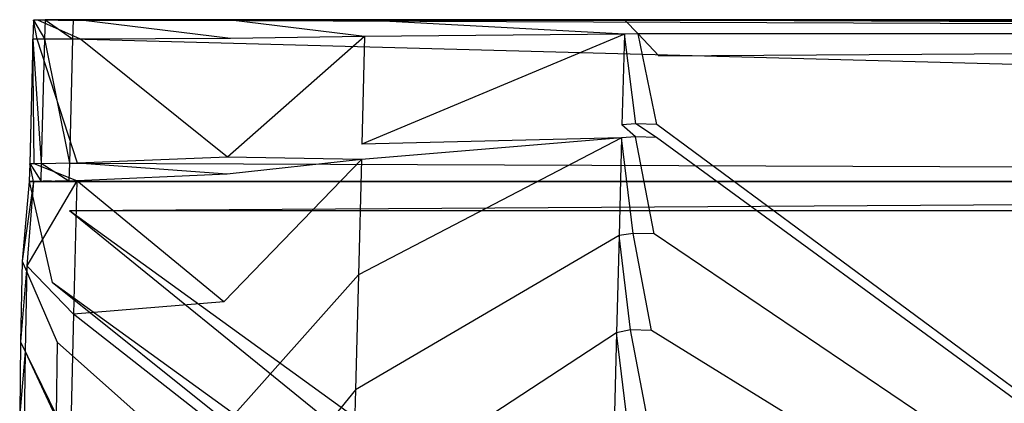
# Model space of a CAD drawing. Extents: x 0 to 0.55, y -0.37 to 0.
# Tile 13 of 21: x 0.004 to 0.118, y -0.044 to 0. Entities that reach past the tile are written whole.
import ezdxf

# ---------------------------------------------------------------- set-up
doc = ezdxf.new("R2010")
doc.units = 0
doc.layers.add('L0_WT_51665_0___REPLACEMTFOREMP', color=7, linetype='CONTINUOUS')

msp = doc.modelspace()

# ---------------------------------------------------------------- linework, layer by layer
at = {"layer": 'L0_WT_51665_0___REPLACEMTFOREMP', "color": 8}
for points, invisible_edges in [([(0.007005, -0.000012, 0.178406), (0.010191, -0.00219, 0.179858), (0.010247, 0, 0.179839), (0.007005, -0.000012, 0.178406)], 14), ([(0.010816, -0.000001, 0.176787), (0.007005, -0.000012, 0.178406), (0.010247, 0, 0.179839), (0.010816, -0.000001, 0.176787)], 14), ([(0.539809, -0.00219, 0.179858), (0.010247, 0, 0.179839), (0.010191, -0.00219, 0.179858), (0.539809, -0.00219, 0.179858)], 13), ([(0.010247, 0, 0.179839), (0.539809, -0.00219, 0.179858), (0.539753, 0, 0.179839), (0.010247, 0, 0.179839)], 14), ([(0.010247, 0, 0.179839), (0.539184, -0.000001, 0.176787), (0.010816, -0.000001, 0.176787), (0.010247, 0, 0.179839)], 13), ([(0.539184, -0.000001, 0.176787), (0.010247, 0, 0.179839), (0.539753, 0, 0.179839), (0.539184, -0.000001, 0.176787)], 14), ([(0.006948, -0.002202, 0.178425), (0.005662, -0.00004, 0.174948), (0.005606, -0.00223, 0.174967), (0.006948, -0.002202, 0.178425)], 13), ([(0.005662, -0.000064, 0.172101), (0.005606, -0.00223, 0.174967), (0.005662, -0.00004, 0.174948), (0.005662, -0.000064, 0.172101)], 14), ([(0.005606, -0.00223, 0.174967), (0.005662, -0.000064, 0.172101), (0.005606, -0.002254, 0.17212), (0.005606, -0.00223, 0.174967)], 13), ([(0.005662, -0.000064, 0.172101), (0.006113, -0.002253, 0.168171), (0.005606, -0.002254, 0.17212), (0.005662, -0.000064, 0.172101)], 13), ([(0.005662, -0.00004, 0.174948), (0.006948, -0.002202, 0.178425), (0.007005, -0.000012, 0.178406), (0.005662, -0.00004, 0.174948)], 14), ([(0.009194, -0.000013, 0.17607), (0.005662, -0.00004, 0.174948), (0.007005, -0.000012, 0.178406), (0.009194, -0.000013, 0.17607)], 14), ([(0.005662, -0.00004, 0.174948), (0.009194, -0.000013, 0.17607), (0.008522, -0.00004, 0.17434), (0.005662, -0.00004, 0.174948)], 13), ([(0.005662, -0.00004, 0.174948), (0.008522, -0.000063, 0.172309), (0.005662, -0.000064, 0.172101), (0.005662, -0.00004, 0.174948)], 13), ([(0.008522, -0.000063, 0.172309), (0.005662, -0.00004, 0.174948), (0.008522, -0.00004, 0.17434), (0.008522, -0.000063, 0.172309)], 14), ([(0.005662, -0.000064, 0.172101), (0.009003, -0.000063, 0.168568), (0.00617, -0.000064, 0.168153), (0.005662, -0.000064, 0.172101)], 13), ([(0.009003, -0.000063, 0.168568), (0.005662, -0.000064, 0.172101), (0.008522, -0.000063, 0.172309), (0.009003, -0.000063, 0.168568)], 14), ([(0.006113, -0.002253, 0.168171), (0.005662, -0.000064, 0.172101), (0.00617, -0.000064, 0.168153), (0.006113, -0.002253, 0.168171)], 14), ([(0.00617, -0.000064, 0.168153), (0.011099, -0.002247, 0.129365), (0.006113, -0.002253, 0.168171), (0.00617, -0.000064, 0.168153)], 13), ([(0.00617, -0.000064, 0.168153), (0.013943, -0.000063, 0.130122), (0.011155, -0.000064, 0.129356), (0.00617, -0.000064, 0.168153)], 13), ([(0.013943, -0.000063, 0.130122), (0.00617, -0.000064, 0.168153), (0.009003, -0.000063, 0.168568), (0.013943, -0.000063, 0.130122)], 14), ([(0.011099, -0.002247, 0.129365), (0.00617, -0.000064, 0.168153), (0.011155, -0.000064, 0.129356), (0.011099, -0.002247, 0.129365)], 14), ([(0.010191, -0.00219, 0.179858), (0.007005, -0.000012, 0.178406), (0.006948, -0.002202, 0.178425), (0.010191, -0.00219, 0.179858)], 13), ([(0.007005, -0.000012, 0.178406), (0.010816, -0.000001, 0.176787), (0.009194, -0.000013, 0.17607), (0.007005, -0.000012, 0.178406)], 13), ([(0.009194, -0.000013, 0.17607), (0.275, -0.000035, 0.094852), (0.008522, -0.00004, 0.17434), (0.009194, -0.000013, 0.17607)], 14), ([(0.008522, -0.000063, 0.172309), (0.275, -0.000035, 0.094852), (0.009003, -0.000063, 0.168568), (0.008522, -0.000063, 0.172309)], 14), ([(0.008522, -0.00004, 0.17434), (0.275, -0.000035, 0.094852), (0.008522, -0.000063, 0.172309), (0.008522, -0.00004, 0.17434)], 14), ([(0.009003, -0.000063, 0.168568), (0.275, -0.000035, 0.094852), (0.013943, -0.000063, 0.130122), (0.009003, -0.000063, 0.168568)], 14), ([(0.010816, -0.000001, 0.176787), (0.275, -0.000035, 0.094852), (0.009194, -0.000013, 0.17607), (0.010816, -0.000001, 0.176787)], 14), ([(0.539184, -0.000001, 0.176787), (0.275, -0.000035, 0.094852), (0.010816, -0.000001, 0.176787), (0.539184, -0.000001, 0.176787)], 14), ([(0.011155, -0.000064, 0.129356), (0.028409, -0.002156, 0.081451), (0.011099, -0.002247, 0.129365), (0.011155, -0.000064, 0.129356)], 13), ([(0.011155, -0.000064, 0.129356), (0.031116, -0.000063, 0.082586), (0.02846, -0.000064, 0.081452), (0.011155, -0.000064, 0.129356)], 13), ([(0.031116, -0.000063, 0.082586), (0.011155, -0.000064, 0.129356), (0.013943, -0.000063, 0.130122), (0.031116, -0.000063, 0.082586)], 14), ([(0.028409, -0.002156, 0.081451), (0.011155, -0.000064, 0.129356), (0.02846, -0.000064, 0.081452), (0.028409, -0.002156, 0.081451)], 14), ([(0.013943, -0.000063, 0.130122), (0.275, -0.000035, 0.094852), (0.031116, -0.000063, 0.082586), (0.013943, -0.000063, 0.130122)], 14), ([(0.02846, -0.000064, 0.081452), (0.043878, -0.001954, 0.041611), (0.028409, -0.002156, 0.081451), (0.02846, -0.000064, 0.081452)], 13), ([(0.02846, -0.000064, 0.081452), (0.046398, -0.000063, 0.043228), (0.043927, -0.000064, 0.04162), (0.02846, -0.000064, 0.081452)], 13), ([(0.046398, -0.000063, 0.043228), (0.02846, -0.000064, 0.081452), (0.031116, -0.000063, 0.082586), (0.046398, -0.000063, 0.043228)], 14), ([(0.043878, -0.001954, 0.041611), (0.02846, -0.000064, 0.081452), (0.043927, -0.000064, 0.04162), (0.043878, -0.001954, 0.041611)], 14), ([(0.275, -0.000035, 0.094852), (0.046398, -0.000063, 0.043228), (0.031116, -0.000063, 0.082586), (0.275, -0.000035, 0.094852)], 14), ([(0.043927, -0.000064, 0.04162), (0.073857, -0.001662, 0.003797), (0.043878, -0.001954, 0.041611), (0.043927, -0.000064, 0.04162)], 13), ([(0.043927, -0.000064, 0.04162), (0.076082, -0.000063, 0.005786), (0.073899, -0.000064, 0.003815), (0.043927, -0.000064, 0.04162)], 13), ([(0.076082, -0.000063, 0.005786), (0.043927, -0.000064, 0.04162), (0.046398, -0.000063, 0.043228), (0.076082, -0.000063, 0.005786)], 14), ([(0.073857, -0.001662, 0.003797), (0.043927, -0.000064, 0.04162), (0.073899, -0.000064, 0.003815), (0.073857, -0.001662, 0.003797)], 14), ([(0.275, -0.000035, 0.094852), (0.076082, -0.000063, 0.005786), (0.046398, -0.000063, 0.043228), (0.275, -0.000035, 0.094852)], 14), ([(0.073899, -0.000064, 0.003815), (0.075464, -0.001647, 0.00177), (0.073857, -0.001662, 0.003797), (0.073899, -0.000064, 0.003815)], 13), ([(0.073899, -0.000064, 0.003815), (0.076833, -0.000062, 0.00484), (0.075506, -0.000064, 0.001788), (0.073899, -0.000064, 0.003815)], 13), ([(0.076833, -0.000062, 0.00484), (0.073899, -0.000064, 0.003815), (0.076082, -0.000063, 0.005786), (0.076833, -0.000062, 0.00484)], 14), ([(0.075464, -0.001647, 0.00177), (0.073899, -0.000064, 0.003815), (0.075506, -0.000064, 0.001788), (0.075464, -0.001647, 0.00177)], 14), ([(0.075506, -0.000064, 0.001788), (0.474531, -0.001647, 0.001772), (0.075464, -0.001647, 0.00177), (0.075506, -0.000064, 0.001788)], 13), ([(0.076833, -0.000062, 0.00484), (0.474494, -0.000064, 0.001788), (0.075506, -0.000064, 0.001788), (0.076833, -0.000062, 0.00484)], 13), ([(0.474531, -0.001647, 0.001772), (0.075506, -0.000064, 0.001788), (0.474494, -0.000064, 0.001788), (0.474531, -0.001647, 0.001772)], 14), ([(0.275, -0.000035, 0.094852), (0.076833, -0.000062, 0.00484), (0.076082, -0.000063, 0.005786), (0.275, -0.000035, 0.094852)], 14), ([(0.275, -0.000035, 0.094852), (0.473167, -0.000062, 0.00484), (0.076833, -0.000062, 0.00484), (0.275, -0.000035, 0.094852)], 14), ([(0.474494, -0.000064, 0.001788), (0.076833, -0.000062, 0.00484), (0.473167, -0.000062, 0.00484), (0.474494, -0.000064, 0.001788)], 14), ([(0.005606, -0.002254, 0.17212), (0.005234, -0.016577, 0.175091), (0.005606, -0.00223, 0.174967), (0.005606, -0.002254, 0.17212)], 14), ([(0.006577, -0.016549, 0.17855), (0.005606, -0.00223, 0.174967), (0.005234, -0.016577, 0.175091), (0.006577, -0.016549, 0.17855)], 13), ([(0.005234, -0.016577, 0.175091), (0.005606, -0.002254, 0.17212), (0.005234, -0.016601, 0.172245), (0.005234, -0.016577, 0.175091)], 13), ([(0.005606, -0.002254, 0.17212), (0.005742, -0.016596, 0.16829), (0.005234, -0.016601, 0.172245), (0.005606, -0.002254, 0.17212)], 13), ([(0.005606, -0.00223, 0.174967), (0.006577, -0.016549, 0.17855), (0.006948, -0.002202, 0.178425), (0.005606, -0.00223, 0.174967)], 14), ([(0.005742, -0.016596, 0.16829), (0.005606, -0.002254, 0.17212), (0.006113, -0.002253, 0.168171), (0.005742, -0.016596, 0.16829)], 14), ([(0.006113, -0.002253, 0.168171), (0.010735, -0.016548, 0.129423), (0.005742, -0.016596, 0.16829), (0.006113, -0.002253, 0.168171)], 13), ([(0.010735, -0.016548, 0.129423), (0.006113, -0.002253, 0.168171), (0.011099, -0.002247, 0.129365), (0.010735, -0.016548, 0.129423)], 14), ([(0.009819, -0.016537, 0.179982), (0.006948, -0.002202, 0.178425), (0.006577, -0.016549, 0.17855), (0.009819, -0.016537, 0.179982)], 13), ([(0.006948, -0.002202, 0.178425), (0.009819, -0.016537, 0.179982), (0.010191, -0.00219, 0.179858), (0.006948, -0.002202, 0.178425)], 14), ([(0.540181, -0.016537, 0.179982), (0.010191, -0.00219, 0.179858), (0.009819, -0.016537, 0.179982), (0.540181, -0.016537, 0.179982)], 13), ([(0.010191, -0.00219, 0.179858), (0.540181, -0.016537, 0.179982), (0.539809, -0.00219, 0.179858), (0.010191, -0.00219, 0.179858)], 14), ([(0.011099, -0.002247, 0.129365), (0.028069, -0.015863, 0.081444), (0.010735, -0.016548, 0.129423), (0.011099, -0.002247, 0.129365)], 13), ([(0.028069, -0.015863, 0.081444), (0.011099, -0.002247, 0.129365), (0.028409, -0.002156, 0.081451), (0.028069, -0.015863, 0.081444)], 14), ([(0.043878, -0.001954, 0.041611), (0.028069, -0.015863, 0.081444), (0.028409, -0.002156, 0.081451), (0.043878, -0.001954, 0.041611)], 14), ([(0.043878, -0.001954, 0.041611), (0.04356, -0.014336, 0.041548), (0.028069, -0.015863, 0.081444), (0.043878, -0.001954, 0.041611)], 14), ([(0.073857, -0.001662, 0.003797), (0.04356, -0.014336, 0.041548), (0.043878, -0.001954, 0.041611), (0.073857, -0.001662, 0.003797)], 14), ([(0.073857, -0.001662, 0.003797), (0.07358, -0.012136, 0.003683), (0.04356, -0.014336, 0.041548), (0.073857, -0.001662, 0.003797)], 14), ([(0.073857, -0.001662, 0.003797), (0.075189, -0.012018, 0.001653), (0.07358, -0.012136, 0.003683), (0.073857, -0.001662, 0.003797)], 13), ([(0.075189, -0.012018, 0.001653), (0.073857, -0.001662, 0.003797), (0.075464, -0.001647, 0.00177), (0.075189, -0.012018, 0.001653)], 14), ([(0.075464, -0.001647, 0.00177), (0.077618, -0.012088, 0.001652), (0.075189, -0.012018, 0.001653), (0.075464, -0.001647, 0.00177)], 13), ([(0.077618, -0.012088, 0.001652), (0.075464, -0.001647, 0.00177), (0.077828, -0.004168, 0.001755), (0.077618, -0.012088, 0.001652)], 14), ([(0.474531, -0.001647, 0.001772), (0.077828, -0.004168, 0.001755), (0.075464, -0.001647, 0.00177), (0.474531, -0.001647, 0.001772)], 13), ([(0.077828, -0.004168, 0.001755), (0.474531, -0.001647, 0.001772), (0.472158, -0.004168, 0.001757), (0.077828, -0.004168, 0.001755)], 14), ([(0.274999, -0.157936, 0.000809), (0.077618, -0.012088, 0.001652), (0.077828, -0.004168, 0.001755), (0.274999, -0.157936, 0.000809)], 14), ([(0.472158, -0.004168, 0.001757), (0.274999, -0.157936, 0.000809), (0.077828, -0.004168, 0.001755), (0.472158, -0.004168, 0.001757)], 14), ([(0.07354, -0.013628, 0.003667), (0.04356, -0.014336, 0.041548), (0.07358, -0.012136, 0.003683), (0.07354, -0.013628, 0.003667)], 14), ([(0.07358, -0.012136, 0.003683), (0.07515, -0.013496, 0.001636), (0.07354, -0.013628, 0.003667), (0.07358, -0.012136, 0.003683)], 13), ([(0.07515, -0.013496, 0.001636), (0.07358, -0.012136, 0.003683), (0.075189, -0.012018, 0.001653), (0.07515, -0.013496, 0.001636)], 14), ([(0.075189, -0.012018, 0.001653), (0.077579, -0.013565, 0.001636), (0.07515, -0.013496, 0.001636), (0.075189, -0.012018, 0.001653)], 13), ([(0.077579, -0.013565, 0.001636), (0.075189, -0.012018, 0.001653), (0.077618, -0.012088, 0.001652), (0.077579, -0.013565, 0.001636)], 14), ([(0.274999, -0.157936, 0.000809), (0.077579, -0.013565, 0.001636), (0.077618, -0.012088, 0.001652), (0.274999, -0.157936, 0.000809)], 14), ([(0.07354, -0.013628, 0.003667), (0.043172, -0.029392, 0.041473), (0.043514, -0.0161, 0.041539), (0.07354, -0.013628, 0.003667)], 14), ([(0.07354, -0.013628, 0.003667), (0.073242, -0.024872, 0.003544), (0.043172, -0.029392, 0.041473), (0.07354, -0.013628, 0.003667)], 14), ([(0.04356, -0.014336, 0.041548), (0.07354, -0.013628, 0.003667), (0.043514, -0.0161, 0.041539), (0.04356, -0.014336, 0.041548)], 13), ([(0.07354, -0.013628, 0.003667), (0.074855, -0.024629, 0.00151), (0.073242, -0.024872, 0.003544), (0.07354, -0.013628, 0.003667)], 13), ([(0.074855, -0.024629, 0.00151), (0.07354, -0.013628, 0.003667), (0.07515, -0.013496, 0.001636), (0.074855, -0.024629, 0.00151)], 14), ([(0.07515, -0.013496, 0.001636), (0.077283, -0.024699, 0.00151), (0.074855, -0.024629, 0.00151), (0.07515, -0.013496, 0.001636)], 13), ([(0.077283, -0.024699, 0.00151), (0.07515, -0.013496, 0.001636), (0.077579, -0.013565, 0.001636), (0.077283, -0.024699, 0.00151)], 14), ([(0.274999, -0.157936, 0.000809), (0.077283, -0.024699, 0.00151), (0.077579, -0.013565, 0.001636), (0.274999, -0.157936, 0.000809)], 14), ([(0.043514, -0.0161, 0.041539), (0.028069, -0.015863, 0.081444), (0.04356, -0.014336, 0.041548), (0.043514, -0.0161, 0.041539)], 14), ([(0.02802, -0.017816, 0.081443), (0.010735, -0.016548, 0.129423), (0.028069, -0.015863, 0.081444), (0.02802, -0.017816, 0.081443)], 14), ([(0.028069, -0.015863, 0.081444), (0.043514, -0.0161, 0.041539), (0.02802, -0.017816, 0.081443), (0.028069, -0.015863, 0.081444)], 13), ([(0.005234, -0.016601, 0.172245), (0.005181, -0.018621, 0.175109), (0.005234, -0.016577, 0.175091), (0.005234, -0.016601, 0.172245)], 14), ([(0.006524, -0.018593, 0.178567), (0.005234, -0.016577, 0.175091), (0.005181, -0.018621, 0.175109), (0.006524, -0.018593, 0.178567)], 13), ([(0.005181, -0.018621, 0.175109), (0.005234, -0.016601, 0.172245), (0.005181, -0.018645, 0.172262), (0.005181, -0.018621, 0.175109)], 13), ([(0.005234, -0.016601, 0.172245), (0.00569, -0.018639, 0.168307), (0.005181, -0.018645, 0.172262), (0.005234, -0.016601, 0.172245)], 13), ([(0.005234, -0.016577, 0.175091), (0.006524, -0.018593, 0.178567), (0.006577, -0.016549, 0.17855), (0.005234, -0.016577, 0.175091)], 14), ([(0.00569, -0.018639, 0.168307), (0.005234, -0.016601, 0.172245), (0.005742, -0.016596, 0.16829), (0.00569, -0.018639, 0.168307)], 14), ([(0.005742, -0.016596, 0.16829), (0.010684, -0.018586, 0.129432), (0.00569, -0.018639, 0.168307), (0.005742, -0.016596, 0.16829)], 13), ([(0.010684, -0.018586, 0.129432), (0.005742, -0.016596, 0.16829), (0.010735, -0.016548, 0.129423), (0.010684, -0.018586, 0.129432)], 14), ([(0.009766, -0.018581, 0.18), (0.006577, -0.016549, 0.17855), (0.006524, -0.018593, 0.178567), (0.009766, -0.018581, 0.18)], 13), ([(0.006577, -0.016549, 0.17855), (0.009766, -0.018581, 0.18), (0.009819, -0.016537, 0.179982), (0.006577, -0.016549, 0.17855)], 14), ([(0.540234, -0.018581, 0.18), (0.009819, -0.016537, 0.179982), (0.009766, -0.018581, 0.18), (0.540234, -0.018581, 0.18)], 13), ([(0.009819, -0.016537, 0.179982), (0.540234, -0.018581, 0.18), (0.540181, -0.016537, 0.179982), (0.009819, -0.016537, 0.179982)], 14), ([(0.010735, -0.016548, 0.129423), (0.02802, -0.017816, 0.081443), (0.010684, -0.018586, 0.129432), (0.010735, -0.016548, 0.129423)], 13), ([(0.043514, -0.0161, 0.041539), (0.027655, -0.03253, 0.081435), (0.02802, -0.017816, 0.081443), (0.043514, -0.0161, 0.041539)], 14), ([(0.043514, -0.0161, 0.041539), (0.043172, -0.029392, 0.041473), (0.027655, -0.03253, 0.081435), (0.043514, -0.0161, 0.041539)], 14), ([(0.027655, -0.03253, 0.081435), (0.010684, -0.018586, 0.129432), (0.02802, -0.017816, 0.081443), (0.027655, -0.03253, 0.081435)], 14), ([(0.00569, -0.018639, 0.168307), (0.004363, -0.027818, 0.172537), (0.005181, -0.018645, 0.172262), (0.00569, -0.018639, 0.168307)], 14), ([(0.00569, -0.018639, 0.168307), (0.004911, -0.028383, 0.168562), (0.004363, -0.027818, 0.172537), (0.00569, -0.018639, 0.168307)], 14), ([(0.007819, -0.030311, 0.17253), (0.005181, -0.018645, 0.172262), (0.004363, -0.027818, 0.172537), (0.007819, -0.030311, 0.17253)], 13), ([(0.010684, -0.018586, 0.129432), (0.004911, -0.028383, 0.168562), (0.00569, -0.018639, 0.168307), (0.010684, -0.018586, 0.129432)], 14), ([(0.010684, -0.018586, 0.129432), (0.010293, -0.033938, 0.129495), (0.004911, -0.028383, 0.168562), (0.010684, -0.018586, 0.129432)], 14), ([(0.005181, -0.018621, 0.175109), (0.007769, -0.018604, 0.177239), (0.006524, -0.018593, 0.178567), (0.005181, -0.018621, 0.175109)], 14), ([(0.007769, -0.018604, 0.177239), (0.005181, -0.018621, 0.175109), (0.006808, -0.018624, 0.174764), (0.007769, -0.018604, 0.177239)], 13), ([(0.006808, -0.018631, 0.173998), (0.005181, -0.018621, 0.175109), (0.005181, -0.018645, 0.172262), (0.006808, -0.018631, 0.173998)], 13), ([(0.005181, -0.018621, 0.175109), (0.006808, -0.018631, 0.173998), (0.006808, -0.018624, 0.174764), (0.005181, -0.018621, 0.175109)], 14), ([(0.543192, -0.018631, 0.173998), (0.005181, -0.018645, 0.172262), (0.544819, -0.018645, 0.172262), (0.543192, -0.018631, 0.173998)], 13), ([(0.005181, -0.018645, 0.172262), (0.543192, -0.018631, 0.173998), (0.006808, -0.018631, 0.173998), (0.005181, -0.018645, 0.172262)], 14), ([(0.009849, -0.022023, 0.172264), (0.544819, -0.018645, 0.172262), (0.005181, -0.018645, 0.172262), (0.009849, -0.022023, 0.172264)], 13), ([(0.005181, -0.018645, 0.172262), (0.007819, -0.030311, 0.17253), (0.009849, -0.022023, 0.172264), (0.005181, -0.018645, 0.172262)], 14), ([(0.006524, -0.018593, 0.178567), (0.01009, -0.018595, 0.178264), (0.009766, -0.018581, 0.18), (0.006524, -0.018593, 0.178567)], 14), ([(0.01009, -0.018595, 0.178264), (0.006524, -0.018593, 0.178567), (0.007769, -0.018604, 0.177239), (0.01009, -0.018595, 0.178264)], 13), ([(0.006808, -0.018624, 0.174764), (0.543192, -0.018624, 0.174764), (0.542231, -0.018604, 0.177239), (0.006808, -0.018624, 0.174764)], 13), ([(0.006808, -0.018624, 0.174764), (0.542231, -0.018604, 0.177239), (0.007769, -0.018604, 0.177239), (0.006808, -0.018624, 0.174764)], 10), ([(0.543192, -0.018624, 0.174764), (0.006808, -0.018631, 0.173998), (0.543192, -0.018631, 0.173998), (0.543192, -0.018624, 0.174764)], 13), ([(0.006808, -0.018631, 0.173998), (0.543192, -0.018624, 0.174764), (0.006808, -0.018624, 0.174764), (0.006808, -0.018631, 0.173998)], 10), ([(0.007769, -0.018604, 0.177239), (0.542231, -0.018604, 0.177239), (0.53991, -0.018595, 0.178264), (0.007769, -0.018604, 0.177239)], 15), ([(0.007769, -0.018604, 0.177239), (0.53991, -0.018595, 0.178264), (0.01009, -0.018595, 0.178264), (0.007769, -0.018604, 0.177239)], 15), ([(0.01009, -0.018595, 0.178264), (0.540234, -0.018581, 0.18), (0.009766, -0.018581, 0.18), (0.01009, -0.018595, 0.178264)], 14), ([(0.544819, -0.018645, 0.172262), (0.009849, -0.022023, 0.172264), (0.540004, -0.022129, 0.172264), (0.544819, -0.018645, 0.172262)], 14), ([(0.540234, -0.018581, 0.18), (0.01009, -0.018595, 0.178264), (0.53991, -0.018595, 0.178264), (0.540234, -0.018581, 0.18)], 13), ([(0.010684, -0.018586, 0.129432), (0.027655, -0.03253, 0.081435), (0.010293, -0.033938, 0.129495), (0.010684, -0.018586, 0.129432)], 13), ([(0.115962, -0.108327, 0.172317), (0.009849, -0.022023, 0.172264), (0.007819, -0.030311, 0.17253), (0.115962, -0.108327, 0.172317)], 14), ([(0.127992, -0.107512, 0.172296), (0.540004, -0.022129, 0.172264), (0.009849, -0.022023, 0.172264), (0.127992, -0.107512, 0.172296)], 13), ([(0.127992, -0.107512, 0.172296), (0.009849, -0.022023, 0.172264), (0.115962, -0.108327, 0.172317), (0.127992, -0.107512, 0.172296)], 14), ([(0.073242, -0.024872, 0.003544), (0.04283, -0.042683, 0.041406), (0.043172, -0.029392, 0.041473), (0.073242, -0.024872, 0.003544)], 14), ([(0.073242, -0.024872, 0.003544), (0.072945, -0.036115, 0.003421), (0.04283, -0.042683, 0.041406), (0.073242, -0.024872, 0.003544)], 14), ([(0.073242, -0.024872, 0.003544), (0.074559, -0.035763, 0.001384), (0.072945, -0.036115, 0.003421), (0.073242, -0.024872, 0.003544)], 13), ([(0.074559, -0.035763, 0.001384), (0.073242, -0.024872, 0.003544), (0.074855, -0.024629, 0.00151), (0.074559, -0.035763, 0.001384)], 14), ([(0.074855, -0.024629, 0.00151), (0.076988, -0.035832, 0.001384), (0.074559, -0.035763, 0.001384), (0.074855, -0.024629, 0.00151)], 13), ([(0.076988, -0.035832, 0.001384), (0.074855, -0.024629, 0.00151), (0.077283, -0.024699, 0.00151), (0.076988, -0.035832, 0.001384)], 14), ([(0.274999, -0.157936, 0.000809), (0.076988, -0.035832, 0.001384), (0.077283, -0.024699, 0.00151), (0.274999, -0.157936, 0.000809)], 14), ([(0.004911, -0.028383, 0.168562), (0.00419, -0.037121, 0.172595), (0.004363, -0.027818, 0.172537), (0.004911, -0.028383, 0.168562)], 14), ([(0.008395, -0.037192, 0.172575), (0.004363, -0.027818, 0.172537), (0.00419, -0.037121, 0.172595), (0.008395, -0.037192, 0.172575)], 13), ([(0.00419, -0.037121, 0.172595), (0.004911, -0.028383, 0.168562), (0.004717, -0.038245, 0.168621), (0.00419, -0.037121, 0.172595)], 13), ([(0.004363, -0.027818, 0.172537), (0.008395, -0.037192, 0.172575), (0.007819, -0.030311, 0.17253), (0.004363, -0.027818, 0.172537)], 14), ([(0.004911, -0.028383, 0.168562), (0.010293, -0.033938, 0.129495), (0.004717, -0.038245, 0.168621), (0.004911, -0.028383, 0.168562)], 14), ([(0.043172, -0.029392, 0.041473), (0.027291, -0.047245, 0.081427), (0.027655, -0.03253, 0.081435), (0.043172, -0.029392, 0.041473)], 14), ([(0.043172, -0.029392, 0.041473), (0.04283, -0.042683, 0.041406), (0.027291, -0.047245, 0.081427), (0.043172, -0.029392, 0.041473)], 14), ([(0.115962, -0.108327, 0.172317), (0.007819, -0.030311, 0.17253), (0.106462, -0.10902, 0.172339), (0.115962, -0.108327, 0.172317)], 14), ([(0.106462, -0.10902, 0.172339), (0.007819, -0.030311, 0.17253), (0.008395, -0.037192, 0.172575), (0.106462, -0.10902, 0.172339)], 14), ([(0.027291, -0.047245, 0.081427), (0.010293, -0.033938, 0.129495), (0.027655, -0.03253, 0.081435), (0.027291, -0.047245, 0.081427)], 14), ([(0.010293, -0.033938, 0.129495), (0.009903, -0.049289, 0.129558), (0.004717, -0.038245, 0.168621), (0.010293, -0.033938, 0.129495)], 14), ([(0.010293, -0.033938, 0.129495), (0.027291, -0.047245, 0.081427), (0.009903, -0.049289, 0.129558), (0.010293, -0.033938, 0.129495)], 13), ([(0.072945, -0.036115, 0.003421), (0.042488, -0.055975, 0.041339), (0.04283, -0.042683, 0.041406), (0.072945, -0.036115, 0.003421)], 14), ([(0.072945, -0.036115, 0.003421), (0.072647, -0.047358, 0.003298), (0.042488, -0.055975, 0.041339), (0.072945, -0.036115, 0.003421)], 14), ([(0.072945, -0.036115, 0.003421), (0.074264, -0.046896, 0.001259), (0.072647, -0.047358, 0.003298), (0.072945, -0.036115, 0.003421)], 13), ([(0.074264, -0.046896, 0.001259), (0.072945, -0.036115, 0.003421), (0.074559, -0.035763, 0.001384), (0.074264, -0.046896, 0.001259)], 14), ([(0.074559, -0.035763, 0.001384), (0.076693, -0.046966, 0.001258), (0.074264, -0.046896, 0.001259), (0.074559, -0.035763, 0.001384)], 13), ([(0.076693, -0.046966, 0.001258), (0.074559, -0.035763, 0.001384), (0.076988, -0.035832, 0.001384), (0.076693, -0.046966, 0.001258)], 14), ([(0.274999, -0.157936, 0.000809), (0.076693, -0.046966, 0.001258), (0.076988, -0.035832, 0.001384), (0.274999, -0.157936, 0.000809)], 14), ([(0.004717, -0.038245, 0.168621), (0.004083, -0.04548, 0.172631), (0.00419, -0.037121, 0.172595), (0.004717, -0.038245, 0.168621)], 14), ([(0.008289, -0.045535, 0.172609), (0.00419, -0.037121, 0.172595), (0.004083, -0.04548, 0.172631), (0.008289, -0.045535, 0.172609)], 13), ([(0.00419, -0.037121, 0.172595), (0.008289, -0.045535, 0.172609), (0.008395, -0.037192, 0.172575), (0.00419, -0.037121, 0.172595)], 14), ([(0.094406, -0.113191, 0.172404), (0.008395, -0.037192, 0.172575), (0.008289, -0.045535, 0.172609), (0.094406, -0.113191, 0.172404)], 13), ([(0.008395, -0.037192, 0.172575), (0.094406, -0.113191, 0.172404), (0.106462, -0.10902, 0.172339), (0.008395, -0.037192, 0.172575)], 14), ([(0.004083, -0.04548, 0.172631), (0.004717, -0.038245, 0.168621), (0.004585, -0.04725, 0.168659), (0.004083, -0.04548, 0.172631)], 13), ([(0.004717, -0.038245, 0.168621), (0.009903, -0.049289, 0.129558), (0.004585, -0.04725, 0.168659), (0.004717, -0.038245, 0.168621)], 14), ([(0.04283, -0.042683, 0.041406), (0.026926, -0.061959, 0.081419), (0.027291, -0.047245, 0.081427), (0.04283, -0.042683, 0.041406)], 14), ([(0.04283, -0.042683, 0.041406), (0.042488, -0.055975, 0.041339), (0.026926, -0.061959, 0.081419), (0.04283, -0.042683, 0.041406)], 14)]:
    msp.add_3dface(points, dxfattribs=dict(at, invisible_edges=invisible_edges))

doc.saveas('drawing.dxf')
